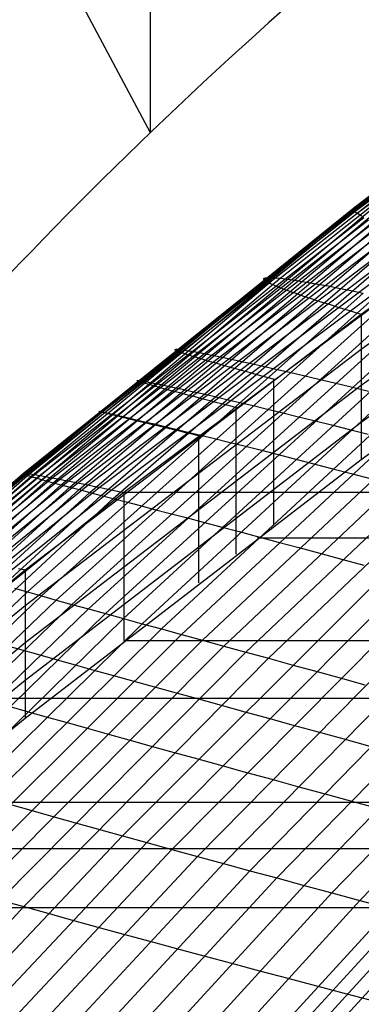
# Model space of a CAD drawing. Extents: x -260 to 296, y -277 to 294.
# Tile 94 of 241: x -140.11 to -132.59, y 147.03 to 168.68. Entities that reach past the tile are written whole.
import ezdxf

# ---------------------------------------------------------------- set-up
doc = ezdxf.new("R2010")
doc.units = 0
doc.layers.add('PREDEFINITO', color=7, linetype='CONTINUOUS')

msp = doc.modelspace()

# ---------------------------------------------------------------- linework, layer by layer
at = {"layer": 'PREDEFINITO'}
for p, q in [((-137.244, 177.639, 543.861), (-137.244, 166.197, 498.275)), ((-141.407, 174.033, 496.354), (-137.244, 166.197, 498.275)), ((-134.49, 163.004, 428.134), (-127.789, 168.289, 429.842)), ((-134.381, 162.994, 428.67), (-127.685, 168.305, 430.36)), ((-132.73, 164.563, 427.08), (-127.99, 168.207, 428.323)), ((-132.68, 164.576, 427.593), (-127.942, 168.24, 428.823)), ((-132.611, 164.584, 428.112), (-127.875, 168.267, 429.329)), ((-132.772, 164.522, 426.077), (-128.031, 168.126, 427.345)), ((-132.764, 164.494, 425.587), (-128.023, 168.078, 426.868)), ((-132.761, 164.545, 426.575), (-128.02, 168.169, 427.83)), ((-132.737, 164.461, 425.106), (-127.997, 168.025, 426.399)), ((-132.69, 164.423, 424.634), (-127.951, 167.967, 425.94)), ((-125.983, 166.914, 421.309), (-132.601, 162.201, 419.256)), ((-125.983, 166.156, 423.434), (-132.601, 161.43, 421.408)), ((-125.983, 165.377, 425.535), (-132.601, 160.634, 423.511)), ((-140.035, 158.701, 424.123), (-132.772, 164.522, 426.077)), ((-140.024, 158.693, 424.641), (-132.761, 164.545, 426.575)), ((-139.991, 158.679, 425.166), (-132.73, 164.563, 427.08)), ((-139.939, 158.662, 425.698), (-132.68, 164.576, 427.593)), ((-139.866, 158.639, 426.237), (-132.611, 164.584, 428.112)), ((-139.528, 158.543, 427.886), (-132.288, 164.577, 429.703)), ((-139.376, 158.501, 428.444), (-132.143, 164.565, 430.243)), ((-139.203, 158.455, 429.007), (-131.978, 164.547, 430.786)), ((-139.012, 158.404, 429.572), (-131.795, 164.523, 431.333)), ((-132.772, 164.522, 426.077), (-132.769, 164.534, 426.325)), ((-132.771, 164.509, 425.831), (-132.772, 164.522, 426.077)), ((-132.764, 164.494, 425.587), (-132.771, 164.509, 425.831)), ((-132.769, 164.534, 426.325), (-132.761, 164.545, 426.575)), ((-132.761, 164.545, 426.575), (-132.748, 164.555, 426.826)), ((-132.748, 164.555, 426.826), (-132.73, 164.563, 427.08)), ((-132.73, 164.563, 427.08), (-132.708, 164.57, 427.336)), ((-132.708, 164.57, 427.336), (-132.68, 164.576, 427.593)), ((-132.68, 164.576, 427.593), (-132.648, 164.581, 427.852)), ((-132.648, 164.581, 427.852), (-132.611, 164.584, 428.112)), ((-132.611, 164.584, 428.112), (-132.569, 164.586, 428.374)), ((-125.983, 164.583, 427.634), (-132.601, 159.825, 425.613)), ((-140.027, 158.705, 423.614), (-132.764, 164.494, 425.587)), ((-139.998, 158.704, 423.113), (-132.737, 164.461, 425.106)), ((-139.949, 158.699, 422.622), (-132.69, 164.423, 424.634)), ((-139.791, 158.674, 421.67), (-132.539, 164.334, 423.72)), ((-138.801, 158.348, 430.139), (-131.594, 164.494, 431.882)), ((-138.571, 158.288, 430.709), (-131.375, 164.46, 432.433)), ((-138.322, 158.223, 431.279), (-131.137, 164.42, 432.986)), ((-138.054, 158.153, 431.85), (-130.882, 164.375, 433.539)), ((-132.753, 164.478, 425.345), (-132.764, 164.494, 425.587)), ((-132.737, 164.461, 425.106), (-132.753, 164.478, 425.345)), ((-132.716, 164.443, 424.869), (-132.737, 164.461, 425.106)), ((-132.69, 164.423, 424.634), (-132.716, 164.443, 424.869)), ((-132.659, 164.403, 424.402), (-132.69, 164.423, 424.634)), ((-132.624, 164.381, 424.172), (-132.659, 164.403, 424.402)), ((-132.584, 164.358, 423.945), (-132.624, 164.381, 424.172)), ((-139.681, 158.655, 421.209), (-132.434, 164.282, 423.279)), ((-139.552, 158.631, 420.76), (-132.311, 164.225, 422.849)), ((-139.403, 158.603, 420.323), (-132.169, 164.164, 422.43)), ((-139.234, 158.57, 419.898), (-132.008, 164.099, 422.024)), ((-139.046, 158.532, 419.485), (-131.828, 164.029, 421.63)), ((-138.838, 158.49, 419.086), (-131.63, 163.954, 421.249)), ((-138.611, 158.444, 418.7), (-131.414, 163.876, 420.881)), ((-138.366, 158.393, 418.328), (-131.179, 163.793, 420.526)), ((-138.101, 158.337, 417.971), (-130.927, 163.705, 420.186)), ((-125.983, 163.773, 429.732), (-132.601, 159.002, 427.714)), ((-137.819, 158.292, 417.695), (-130.657, 163.624, 419.901)), ((-141.974, 156.716, 426.217), (-134.49, 163.004, 428.134)), ((-141.86, 156.675, 426.773), (-134.381, 162.994, 428.67)), ((-134.74, 162.988, 425.798), (-134.732, 162.995, 426.051)), ((-134.732, 162.995, 426.051), (-134.719, 163, 426.305)), ((-134.719, 163, 426.305), (-134.701, 163.004, 426.561)), ((-134.701, 163.004, 426.561), (-134.678, 163.008, 426.82)), ((-134.678, 163.008, 426.82), (-134.65, 163.009, 427.079)), ((-134.65, 163.009, 427.079), (-134.617, 163.01, 427.341)), ((-134.617, 163.01, 427.341), (-134.58, 163.009, 427.604)), ((-134.58, 163.009, 427.604), (-134.537, 163.007, 427.868)), ((-134.537, 163.007, 427.868), (-134.49, 163.004, 428.134)), ((-134.49, 163.004, 428.134), (-134.381, 162.994, 428.67)), ((-134.381, 162.994, 428.67), (-134.253, 162.979, 429.211)), ((-134.743, 162.98, 425.548), (-134.74, 162.988, 425.798)), ((-134.741, 162.971, 425.299), (-134.743, 162.98, 425.548)), ((-134.735, 162.961, 425.053), (-134.741, 162.971, 425.299)), ((-134.724, 162.949, 424.808), (-134.735, 162.961, 425.053)), ((-134.707, 162.936, 424.566), (-134.724, 162.949, 424.808)), ((-134.686, 162.922, 424.327), (-134.707, 162.936, 424.566)), ((-134.66, 162.907, 424.089), (-134.686, 162.922, 424.327)), ((-134.629, 162.891, 423.854), (-134.66, 162.907, 424.089)), ((-134.593, 162.873, 423.622), (-134.629, 162.891, 423.854)), ((-134.552, 162.855, 423.392), (-134.593, 162.873, 423.622)), ((-134.507, 162.835, 423.165), (-134.552, 162.855, 423.392)), ((-134.456, 162.814, 422.94), (-134.507, 162.835, 423.165)), ((-134.401, 162.792, 422.718), (-134.456, 162.814, 422.94)), ((-134.341, 162.768, 422.499), (-134.401, 162.792, 422.718)), ((-134.253, 162.979, 429.211), (-134.105, 162.958, 429.756)), ((-134.105, 162.958, 429.756), (-133.939, 162.933, 430.304)), ((-133.939, 162.933, 430.304), (-133.754, 162.902, 430.856)), ((-133.754, 162.902, 430.856), (-133.55, 162.866, 431.41)), ((-133.55, 162.866, 431.41), (-133.327, 162.825, 431.966)), ((-133.327, 162.825, 431.966), (-133.087, 162.778, 432.523)), ((-133.087, 162.778, 432.523), (-132.828, 162.726, 433.081)), ((-139.941, 156.099, 431.912), (-132.552, 162.669, 433.639)), ((-139.633, 156.012, 432.487), (-132.258, 162.607, 434.196)), ((-134.276, 162.744, 422.283), (-134.341, 162.768, 422.499)), ((-134.206, 162.718, 422.07), (-134.276, 162.744, 422.283)), ((-134.132, 162.692, 421.859), (-134.206, 162.718, 422.07)), ((-134.052, 162.664, 421.652), (-134.132, 162.692, 421.859)), ((-133.968, 162.635, 421.448), (-134.052, 162.664, 421.652)), ((-133.88, 162.605, 421.247), (-133.968, 162.635, 421.448)), ((-133.786, 162.574, 421.049), (-133.88, 162.605, 421.247)), ((-133.688, 162.541, 420.854), (-133.786, 162.574, 421.049)), ((-132.828, 162.726, 433.081), (-132.552, 162.669, 433.639)), ((-139.307, 155.921, 433.06), (-131.947, 162.539, 434.753)), ((-138.963, 155.826, 433.631), (-131.619, 162.465, 435.307)), ((-138.602, 155.726, 434.199), (-131.275, 162.387, 435.859)), ((-133.586, 162.508, 420.663), (-133.688, 162.541, 420.854)), ((-133.479, 162.473, 420.475), (-133.586, 162.508, 420.663)), ((-133.367, 162.438, 420.29), (-133.479, 162.473, 420.475)), ((-133.25, 162.401, 420.109), (-133.367, 162.438, 420.29)), ((-133.129, 162.363, 419.931), (-133.25, 162.401, 420.109)), ((-133.004, 162.324, 419.757), (-133.129, 162.363, 419.931)), ((-132.601, 162.201, 419.256), (-139.992, 156.581, 416.949)), ((-138.223, 155.622, 434.764), (-130.914, 162.303, 436.408)), ((-137.829, 155.514, 435.324), (-130.538, 162.214, 436.953)), ((-132.874, 162.284, 419.586), (-133.004, 162.324, 419.757)), ((-132.739, 162.243, 419.419), (-132.874, 162.284, 419.586)), ((-132.601, 162.201, 419.256), (-132.739, 162.243, 419.419)), ((-132.601, 162.213, 419.303), (-132.601, 159.002, 427.714)), ((-137.418, 155.401, 435.88), (-130.146, 162.119, 437.494)), ((-136.991, 155.285, 436.431), (-129.74, 162.019, 438.03)), ((-136.549, 155.164, 436.976), (-129.318, 161.913, 438.561)), ((-136.092, 155.039, 437.514), (-128.882, 161.803, 439.085)), ((-135.62, 154.91, 438.045), (-128.433, 161.687, 439.604)), ((-135.135, 154.777, 438.569), (-127.97, 161.566, 440.114)), ((-132.601, 161.43, 421.408), (-139.992, 155.793, 419.131)), ((-136.696, 161.425, 425.022), (-136.693, 161.429, 425.276)), ((-136.694, 161.421, 424.771), (-136.696, 161.425, 425.022)), ((-136.688, 161.414, 424.522), (-136.694, 161.421, 424.771)), ((-136.693, 161.429, 425.276), (-136.684, 161.432, 425.531)), ((-136.676, 161.407, 424.275), (-136.688, 161.414, 424.522)), ((-136.684, 161.432, 425.531), (-136.671, 161.433, 425.788)), ((-136.66, 161.399, 424.031), (-136.676, 161.407, 424.275)), ((-136.671, 161.433, 425.788), (-136.653, 161.433, 426.047)), ((-136.638, 161.389, 423.788), (-136.66, 161.399, 424.031)), ((-136.653, 161.433, 426.047), (-136.63, 161.432, 426.308)), ((-136.612, 161.378, 423.548), (-136.638, 161.389, 423.788)), ((-136.63, 161.432, 426.308), (-136.602, 161.429, 426.57)), ((-136.58, 161.366, 423.311), (-136.612, 161.378, 423.548)), ((-136.602, 161.429, 426.57), (-136.569, 161.426, 426.834)), ((-136.544, 161.353, 423.076), (-136.58, 161.366, 423.311)), ((-136.569, 161.426, 426.834), (-136.531, 161.421, 427.1)), ((-136.503, 161.339, 422.843), (-136.544, 161.353, 423.076)), ((-136.531, 161.421, 427.1), (-136.488, 161.415, 427.367)), ((-136.457, 161.323, 422.613), (-136.503, 161.339, 422.843)), ((-136.488, 161.415, 427.367), (-136.44, 161.408, 427.635)), ((-136.405, 161.307, 422.386), (-136.457, 161.323, 422.613)), ((-136.44, 161.408, 427.635), (-136.329, 161.39, 428.176)), ((-136.349, 161.289, 422.162), (-136.405, 161.307, 422.386)), ((-136.289, 161.27, 421.94), (-136.349, 161.289, 422.162)), ((-136.329, 161.39, 428.176), (-136.199, 161.367, 428.722)), ((-136.223, 161.25, 421.721), (-136.289, 161.27, 421.94)), ((-136.199, 161.367, 428.722), (-136.05, 161.338, 429.272)), ((-136.05, 161.338, 429.272), (-135.882, 161.305, 429.826)), ((-135.882, 161.305, 429.826), (-135.694, 161.267, 430.383)), ((-135.694, 161.267, 430.383), (-135.487, 161.224, 430.942)), ((-134.636, 154.641, 439.084), (-127.495, 161.44, 440.617)), ((-136.152, 161.229, 421.506), (-136.223, 161.25, 421.721)), ((-136.077, 161.206, 421.293), (-136.152, 161.229, 421.506)), ((-135.997, 161.183, 421.083), (-136.077, 161.206, 421.293)), ((-135.912, 161.158, 420.876), (-135.997, 161.183, 421.083)), ((-135.822, 161.133, 420.673), (-135.912, 161.158, 420.876)), ((-135.727, 161.106, 420.472), (-135.822, 161.133, 420.673)), ((-135.628, 161.078, 420.275), (-135.727, 161.106, 420.472)), ((-135.524, 161.049, 420.081), (-135.628, 161.078, 420.275)), ((-135.415, 161.018, 419.891), (-135.524, 161.049, 420.081)), ((-135.487, 161.224, 430.942), (-135.262, 161.176, 431.502)), ((-135.262, 161.176, 431.502), (-135.018, 161.122, 432.064)), ((-135.018, 161.122, 432.064), (-134.757, 161.064, 432.627)), ((-134.757, 161.064, 432.627), (-134.477, 161, 433.19)), ((-135.302, 160.987, 419.704), (-135.415, 161.018, 419.891)), ((-135.184, 160.955, 419.52), (-135.302, 160.987, 419.704)), ((-135.062, 160.921, 419.34), (-135.184, 160.955, 419.52)), ((-134.935, 160.887, 419.163), (-135.062, 160.921, 419.34)), ((-134.803, 160.851, 418.99), (-134.935, 160.887, 419.163)), ((-134.667, 160.814, 418.821), (-134.803, 160.851, 418.99)), ((-134.477, 161, 433.19), (-134.179, 160.932, 433.751)), ((-134.179, 160.932, 433.751), (-133.864, 160.858, 434.312)), ((-133.864, 160.858, 434.312), (-133.532, 160.779, 434.871)), ((-132.601, 160.634, 423.511), (-139.992, 154.979, 421.237)), ((-137.536, 160.748, 424.796), (-137.532, 160.75, 425.051)), ((-137.534, 160.745, 424.544), (-137.536, 160.748, 424.796)), ((-137.527, 160.741, 424.294), (-137.534, 160.745, 424.544)), ((-137.532, 160.75, 425.051), (-137.524, 160.751, 425.307)), ((-137.516, 160.736, 424.046), (-137.527, 160.741, 424.294)), ((-137.524, 160.751, 425.307), (-137.511, 160.75, 425.565)), ((-137.499, 160.729, 423.8), (-137.516, 160.736, 424.046)), ((-137.511, 160.75, 425.565), (-137.492, 160.749, 425.825)), ((-137.478, 160.721, 423.557), (-137.499, 160.729, 423.8)), ((-137.492, 160.749, 425.825), (-137.469, 160.746, 426.087)), ((-137.451, 160.713, 423.315), (-137.478, 160.721, 423.557)), ((-137.469, 160.746, 426.087), (-137.441, 160.742, 426.351)), ((-137.419, 160.702, 423.077), (-137.451, 160.713, 423.315)), ((-137.441, 160.742, 426.351), (-137.408, 160.736, 426.616)), ((-137.383, 160.691, 422.841), (-137.419, 160.702, 423.077)), ((-137.408, 160.736, 426.616), (-137.369, 160.73, 426.883)), ((-137.341, 160.679, 422.607), (-137.383, 160.691, 422.841)), ((-137.369, 160.73, 426.883), (-137.326, 160.722, 427.151)), ((-137.295, 160.665, 422.376), (-137.341, 160.679, 422.607)), ((-137.326, 160.722, 427.151), (-137.278, 160.713, 427.421)), ((-137.244, 160.65, 422.148), (-137.295, 160.665, 422.376)), ((-137.278, 160.713, 427.421), (-137.167, 160.691, 427.964)), ((-137.187, 160.635, 421.922), (-137.244, 160.65, 422.148)), ((-137.126, 160.618, 421.7), (-137.187, 160.635, 421.922)), ((-137.167, 160.691, 427.964), (-137.036, 160.665, 428.512)), ((-137.06, 160.599, 421.48), (-137.126, 160.618, 421.7)), ((-137.036, 160.665, 428.512), (-136.886, 160.633, 429.064)), ((-136.886, 160.633, 429.064), (-136.717, 160.597, 429.62)), ((-134.526, 160.776, 418.655), (-134.667, 160.814, 418.821)), ((-134.526, 160.789, 418.71), (-134.526, 157.56, 427.123)), ((-133.532, 160.779, 434.871), (-133.184, 160.695, 435.427)), ((-133.184, 160.695, 435.427), (-132.819, 160.606, 435.98)), ((-136.989, 160.58, 421.263), (-137.06, 160.599, 421.48)), ((-136.913, 160.56, 421.049), (-136.989, 160.58, 421.263)), ((-136.832, 160.538, 420.838), (-136.913, 160.56, 421.049)), ((-136.747, 160.515, 420.63), (-136.832, 160.538, 420.838)), ((-136.657, 160.491, 420.426), (-136.747, 160.515, 420.63)), ((-136.717, 160.597, 429.62), (-136.528, 160.556, 430.179)), ((-136.562, 160.466, 420.224), (-136.657, 160.491, 420.426)), ((-136.462, 160.44, 420.026), (-136.562, 160.466, 420.224)), ((-136.528, 160.556, 430.179), (-136.32, 160.509, 430.74)), ((-136.357, 160.413, 419.831), (-136.462, 160.44, 420.026)), ((-136.248, 160.385, 419.64), (-136.357, 160.413, 419.831)), ((-136.32, 160.509, 430.74), (-136.094, 160.458, 431.303)), ((-136.094, 160.458, 431.303), (-135.849, 160.402, 431.867)), ((-135.849, 160.402, 431.867), (-135.586, 160.34, 432.432)), ((-132.819, 160.606, 435.98), (-132.437, 160.512, 436.529)), ((-136.134, 160.355, 419.452), (-136.248, 160.385, 419.64)), ((-136.016, 160.325, 419.267), (-136.134, 160.355, 419.452)), ((-135.892, 160.293, 419.086), (-136.016, 160.325, 419.267)), ((-135.765, 160.26, 418.908), (-135.892, 160.293, 419.086)), ((-135.632, 160.227, 418.734), (-135.765, 160.26, 418.908)), ((-135.495, 160.192, 418.564), (-135.632, 160.227, 418.734)), ((-135.586, 160.34, 432.432), (-135.304, 160.274, 432.996)), ((-135.354, 160.156, 418.397), (-135.495, 160.192, 418.564)), ((-135.304, 160.274, 432.996), (-135.005, 160.203, 433.56)), ((-135.005, 160.203, 433.56), (-134.689, 160.126, 434.122)), ((-138.371, 160.068, 424.318), (-138.372, 160.069, 424.571)), ((-138.372, 160.069, 424.571), (-138.369, 160.069, 424.827)), ((-138.364, 160.065, 424.066), (-138.371, 160.068, 424.318)), ((-138.369, 160.069, 424.827), (-138.361, 160.068, 425.084)), ((-138.352, 160.062, 423.817), (-138.364, 160.065, 424.066)), ((-138.361, 160.068, 425.084), (-138.347, 160.065, 425.344)), ((-138.335, 160.057, 423.57), (-138.352, 160.062, 423.817)), ((-138.347, 160.065, 425.344), (-138.329, 160.062, 425.605)), ((-138.314, 160.051, 423.326), (-138.335, 160.057, 423.57)), ((-138.329, 160.062, 425.605), (-138.305, 160.057, 425.868)), ((-138.287, 160.044, 423.084), (-138.314, 160.051, 423.326)), ((-138.305, 160.057, 425.868), (-138.277, 160.051, 426.132)), ((-138.255, 160.036, 422.844), (-138.287, 160.044, 423.084)), ((-138.277, 160.051, 426.132), (-138.243, 160.044, 426.399)), ((-138.219, 160.027, 422.607), (-138.255, 160.036, 422.844)), ((-138.243, 160.044, 426.399), (-138.205, 160.036, 426.667)), ((-138.177, 160.016, 422.372), (-138.219, 160.027, 422.607)), ((-138.205, 160.036, 426.667), (-138.162, 160.026, 426.936)), ((-138.13, 160.004, 422.14), (-138.177, 160.016, 422.372)), ((-138.162, 160.026, 426.936), (-138.113, 160.015, 427.207)), ((-138.078, 159.991, 421.91), (-138.13, 160.004, 422.14)), ((-138.113, 160.015, 427.207), (-138.002, 159.99, 427.752)), ((-138.022, 159.977, 421.684), (-138.078, 159.991, 421.91)), ((-137.96, 159.962, 421.46), (-138.022, 159.977, 421.684)), ((-138.002, 159.99, 427.752), (-137.87, 159.96, 428.302)), ((-137.894, 159.946, 421.239), (-137.96, 159.962, 421.46)), ((-137.87, 159.96, 428.302), (-137.719, 159.925, 428.857)), ((-135.354, 160.169, 418.455), (-135.354, 156.932, 426.869)), ((-134.689, 160.126, 434.122), (-134.355, 160.045, 434.683)), ((-134.355, 160.045, 434.683), (-134.004, 159.959, 435.241)), ((-134.004, 159.959, 435.241), (-133.637, 159.867, 435.796)), ((-132.601, 159.825, 425.613), (-139.992, 154.154, 423.341)), ((-137.823, 159.929, 421.021), (-137.894, 159.946, 421.239)), ((-137.746, 159.91, 420.806), (-137.823, 159.929, 421.021)), ((-137.665, 159.89, 420.594), (-137.746, 159.91, 420.806)), ((-137.719, 159.925, 428.857), (-137.549, 159.886, 429.415)), ((-137.579, 159.869, 420.385), (-137.665, 159.89, 420.594)), ((-137.488, 159.848, 420.179), (-137.579, 159.869, 420.385)), ((-137.549, 159.886, 429.415), (-137.359, 159.841, 429.976)), ((-137.393, 159.824, 419.977), (-137.488, 159.848, 420.179)), ((-137.293, 159.8, 419.778), (-137.393, 159.824, 419.977)), ((-137.359, 159.841, 429.976), (-137.15, 159.792, 430.539)), ((-137.187, 159.775, 419.582), (-137.293, 159.8, 419.778)), ((-137.078, 159.748, 419.389), (-137.187, 159.775, 419.582)), ((-137.15, 159.792, 430.539), (-136.923, 159.737, 431.104)), ((-136.963, 159.721, 419.2), (-137.078, 159.748, 419.389)), ((-133.637, 159.867, 435.796), (-133.254, 159.771, 436.347)), ((-133.254, 159.771, 436.347), (-132.855, 159.67, 436.893)), ((-136.844, 159.692, 419.014), (-136.963, 159.721, 419.2)), ((-136.923, 159.737, 431.104), (-136.676, 159.678, 431.67)), ((-136.72, 159.662, 418.832), (-136.844, 159.692, 419.014)), ((-136.592, 159.632, 418.654), (-136.72, 159.662, 418.832)), ((-136.676, 159.678, 431.67), (-136.412, 159.614, 432.237)), ((-136.459, 159.6, 418.479), (-136.592, 159.632, 418.654)), ((-136.321, 159.566, 418.307), (-136.459, 159.6, 418.479)), ((-136.412, 159.614, 432.237), (-136.129, 159.545, 432.803)), ((-136.179, 159.532, 418.14), (-136.321, 159.566, 418.307)), ((-136.179, 159.546, 418.201), (-136.179, 156.301, 426.616)), ((-136.129, 159.545, 432.803), (-135.828, 159.471, 433.369)), ((-132.855, 159.67, 436.893), (-132.441, 159.564, 437.435)), ((-135.828, 159.471, 433.369), (-135.51, 159.392, 433.934)), ((-135.51, 159.392, 433.934), (-135.174, 159.308, 434.496)), ((-135.174, 159.308, 434.496), (-134.822, 159.22, 435.056)), ((-134.822, 159.22, 435.056), (-134.453, 159.126, 435.612)), ((-134.453, 159.126, 435.612), (-134.067, 159.028, 436.165)), ((-132.601, 159.002, 427.714), (-139.992, 153.319, 425.444)), ((-134.067, 159.028, 436.165), (-133.666, 158.924, 436.713)), ((-133.666, 158.924, 436.713), (-133.25, 158.816, 437.256)), ((-146.166, 153.459, 422.471), (-140.035, 158.701, 424.123)), ((-146.158, 153.49, 421.945), (-140.027, 158.705, 423.614)), ((-146.154, 153.422, 423.005), (-140.024, 158.693, 424.641)), ((-146.128, 153.518, 421.428), (-139.998, 158.704, 423.113)), ((-146.121, 153.382, 423.547), (-139.991, 158.679, 425.166)), ((-146.077, 153.541, 420.92), (-139.949, 158.699, 422.622)), ((-146.066, 153.337, 424.096), (-139.939, 158.662, 425.698)), ((-145.912, 153.573, 419.935), (-139.791, 158.674, 421.67)), ((-140.034, 158.704, 423.868), (-140.035, 158.701, 424.123)), ((-140.035, 158.701, 424.123), (-140.032, 158.698, 424.381)), ((-140.027, 158.705, 423.614), (-140.034, 158.704, 423.868)), ((-140.032, 158.698, 424.381), (-140.024, 158.693, 424.641)), ((-140.015, 158.705, 423.363), (-140.027, 158.705, 423.614)), ((-140.024, 158.693, 424.641), (-140.01, 158.687, 424.902)), ((-139.998, 158.704, 423.113), (-140.015, 158.705, 423.363)), ((-140.01, 158.687, 424.902), (-139.991, 158.679, 425.166)), ((-139.976, 158.702, 422.867), (-139.998, 158.704, 423.113)), ((-139.991, 158.679, 425.166), (-139.968, 158.671, 425.431)), ((-139.949, 158.699, 422.622), (-139.976, 158.702, 422.867)), ((-139.968, 158.671, 425.431), (-139.939, 158.662, 425.698)), ((-139.917, 158.695, 422.38), (-139.949, 158.699, 422.622)), ((-139.939, 158.662, 425.698), (-139.905, 158.651, 425.967)), ((-139.88, 158.689, 422.141), (-139.917, 158.695, 422.38)), ((-139.838, 158.682, 421.904), (-139.88, 158.689, 422.141)), ((-139.791, 158.674, 421.67), (-139.838, 158.682, 421.904)), ((-139.739, 158.665, 421.438), (-139.791, 158.674, 421.67)), ((-139.681, 158.655, 421.209), (-139.739, 158.665, 421.438)), ((-133.25, 158.816, 437.256), (-132.818, 158.704, 437.794)), ((-132.818, 158.704, 437.794), (-132.372, 158.586, 438.325)), ((-145.991, 153.287, 424.651), (-139.866, 158.639, 426.237)), ((-145.799, 153.582, 419.458), (-139.681, 158.655, 421.209)), ((-145.664, 153.587, 418.993), (-139.552, 158.631, 420.76)), ((-145.639, 153.113, 426.349), (-139.528, 158.543, 427.886)), ((-145.509, 153.587, 418.54), (-139.403, 158.603, 420.323)), ((-145.481, 153.046, 426.924), (-139.376, 158.501, 428.444)), ((-145.334, 153.583, 418.099), (-139.234, 158.57, 419.898)), ((-145.302, 152.975, 427.502), (-139.203, 158.455, 429.007)), ((-145.138, 153.574, 417.671), (-139.046, 158.532, 419.485)), ((-144.923, 153.56, 417.256), (-138.838, 158.49, 419.086)), ((-144.687, 153.542, 416.855), (-138.611, 158.444, 418.7)), ((-139.905, 158.651, 425.967), (-139.866, 158.639, 426.237)), ((-139.866, 158.639, 426.237), (-139.823, 158.626, 426.508)), ((-139.823, 158.626, 426.508), (-139.774, 158.612, 426.781)), ((-139.774, 158.612, 426.781), (-139.661, 158.58, 427.331)), ((-139.619, 158.644, 420.983), (-139.681, 158.655, 421.209)), ((-139.661, 158.58, 427.331), (-139.528, 158.543, 427.886)), ((-139.552, 158.631, 420.76), (-139.619, 158.644, 420.983)), ((-139.48, 158.618, 420.54), (-139.552, 158.631, 420.76)), ((-139.528, 158.543, 427.886), (-139.376, 158.501, 428.444)), ((-139.403, 158.603, 420.323), (-139.48, 158.618, 420.54)), ((-139.321, 158.587, 420.109), (-139.403, 158.603, 420.323)), ((-139.376, 158.501, 428.444), (-139.203, 158.455, 429.007)), ((-139.234, 158.57, 419.898), (-139.321, 158.587, 420.109)), ((-139.142, 158.552, 419.69), (-139.234, 158.57, 419.898)), ((-139.203, 158.455, 429.007), (-139.012, 158.404, 429.572)), ((-139.046, 158.532, 419.485), (-139.142, 158.552, 419.69)), ((-138.944, 158.512, 419.284), (-139.046, 158.532, 419.485)), ((-138.838, 158.49, 419.086), (-138.944, 158.512, 419.284)), ((-138.727, 158.468, 418.891), (-138.838, 158.49, 419.086)), ((-138.611, 158.444, 418.7), (-138.727, 158.468, 418.891)), ((-138.491, 158.419, 418.512), (-138.611, 158.444, 418.7)), ((-145.103, 152.9, 428.083), (-139.012, 158.404, 429.572)), ((-144.884, 152.821, 428.666), (-138.801, 158.348, 430.139)), ((-144.645, 152.738, 429.25), (-138.571, 158.288, 430.709)), ((-144.432, 153.519, 416.468), (-138.366, 158.393, 418.328)), ((-144.157, 153.491, 416.096), (-138.101, 158.337, 417.971)), ((-143.864, 153.475, 415.83), (-137.819, 158.292, 417.695)), ((-139.012, 158.404, 429.572), (-138.801, 158.348, 430.139)), ((-138.801, 158.348, 430.139), (-138.571, 158.288, 430.709)), ((-138.571, 158.288, 430.709), (-138.322, 158.223, 431.279)), ((-138.366, 158.393, 418.328), (-138.491, 158.419, 418.512)), ((-138.236, 158.366, 418.148), (-138.366, 158.393, 418.328)), ((-138.101, 158.337, 417.971), (-138.236, 158.366, 418.148)), ((-137.962, 158.308, 417.797), (-138.101, 158.337, 417.971)), ((-137.819, 158.277, 417.628), (-137.962, 158.308, 417.797)), ((-137.819, 158.292, 417.695), (173.745, 158.292, 417.695)), ((-137.819, 158.292, 417.695), (-137.819, 155.033, 426.112)), ((-144.386, 152.65, 429.836), (-138.322, 158.223, 431.279)), ((-144.108, 152.559, 430.421), (-138.054, 158.153, 431.85)), ((-138.322, 158.223, 431.279), (-138.054, 158.153, 431.85)), ((-138.054, 158.153, 431.85), (-137.768, 158.078, 432.42)), ((-137.768, 158.078, 432.42), (-137.464, 157.999, 432.99)), ((-137.464, 157.999, 432.99), (-137.143, 157.915, 433.558)), ((-137.143, 157.915, 433.558), (-136.803, 157.826, 434.124)), ((-136.803, 157.826, 434.124), (-136.447, 157.733, 434.687)), ((-136.447, 157.733, 434.687), (-136.074, 157.635, 435.247)), ((-136.074, 157.635, 435.247), (-135.685, 157.532, 435.804)), ((-135.685, 157.532, 435.804), (-135.28, 157.425, 436.355)), ((-135.28, 157.425, 436.355), (-134.859, 157.313, 436.901)), ((-134.88, 157.292, 427.015), (170.809, 157.292, 427.015)), ((-134.859, 157.313, 436.901), (-134.423, 157.197, 437.442)), ((-134.423, 157.197, 437.442), (-133.972, 157.076, 437.976)), ((-133.972, 157.076, 437.976), (-133.507, 156.951, 438.504)), ((-133.507, 156.951, 438.504), (-133.028, 156.822, 439.023)), ((-133.028, 156.822, 439.023), (-132.536, 156.689, 439.535)), ((-139.992, 156.581, 416.949), (-145.57, 152.038, 415.206)), ((-139.992, 156.581, 416.949), (-140.138, 156.607, 417.121)), ((-139.992, 156.597, 417.025), (-139.992, 153.319, 425.444)), ((-137.851, 150.739, 438.793), (-132.031, 156.551, 440.037)), ((-137.314, 150.591, 439.295), (-131.514, 156.409, 440.531)), ((-145.517, 150.814, 430.607), (-139.941, 156.099, 431.912)), ((-140.231, 156.181, 431.336), (-139.941, 156.099, 431.912)), ((-139.941, 156.099, 431.912), (-139.633, 156.012, 432.487)), ((-136.765, 150.44, 439.788), (-130.985, 156.264, 441.015)), ((-136.203, 150.286, 440.269), (-130.444, 156.114, 441.488)), ((-145.198, 150.709, 431.195), (-139.633, 156.012, 432.487)), ((-144.86, 150.6, 431.782), (-139.307, 155.921, 433.06)), ((-139.633, 156.012, 432.487), (-139.307, 155.921, 433.06)), ((-139.307, 155.921, 433.06), (-138.963, 155.826, 433.631)), ((-135.631, 150.13, 440.739), (-129.894, 155.961, 441.95)), ((-139.992, 155.793, 419.131), (-145.57, 151.238, 417.411)), ((-144.504, 150.488, 432.365), (-138.963, 155.826, 433.631)), ((-144.13, 150.372, 432.946), (-138.602, 155.726, 434.199)), ((-138.963, 155.826, 433.631), (-138.602, 155.726, 434.199)), ((-138.602, 155.726, 434.199), (-138.223, 155.622, 434.764)), ((-135.048, 149.971, 441.197), (-129.333, 155.804, 442.401)), ((-134.456, 149.811, 441.643), (-128.762, 155.644, 442.84)), ((-143.738, 150.252, 433.523), (-138.223, 155.622, 434.764)), ((-143.33, 150.13, 434.095), (-137.829, 155.514, 435.324)), ((-138.223, 155.622, 434.764), (-137.829, 155.514, 435.324)), ((-137.829, 155.514, 435.324), (-137.418, 155.401, 435.88)), ((-133.854, 149.648, 442.076), (-128.183, 155.48, 443.267)), ((-142.904, 150.003, 434.663), (-137.418, 155.401, 435.88)), ((-142.462, 149.874, 435.225), (-136.991, 155.285, 436.431)), ((-137.418, 155.401, 435.88), (-136.991, 155.285, 436.431)), ((-136.991, 155.285, 436.431), (-136.549, 155.164, 436.976)), ((-133.243, 149.482, 442.495), (-127.595, 155.313, 443.68)), ((-142.005, 149.741, 435.78), (-136.549, 155.164, 436.976)), ((-141.531, 149.606, 436.329), (-136.092, 155.039, 437.514)), ((-137.819, 155.033, 426.112), (173.745, 155.033, 426.112)), ((-136.549, 155.164, 436.976), (-136.092, 155.039, 437.514)), ((-136.092, 155.039, 437.514), (-135.62, 154.91, 438.045)), ((-132.625, 149.316, 442.901), (-127, 155.143, 444.081)), ((-139.992, 154.979, 421.237), (-145.57, 150.413, 419.517)), ((-141.043, 149.467, 436.87), (-135.62, 154.91, 438.045)), ((-140.541, 149.325, 437.403), (-135.135, 154.777, 438.569)), ((-140.38, 154.916, 432.813), (-140.034, 154.817, 433.386)), ((-140.034, 154.817, 433.386), (-139.67, 154.715, 433.957)), ((-135.62, 154.91, 438.045), (-135.135, 154.777, 438.569)), ((-135.135, 154.777, 438.569), (-134.636, 154.641, 439.084)), ((-140.024, 149.181, 437.927), (-134.636, 154.641, 439.084)), ((-139.67, 154.715, 433.957), (-139.29, 154.608, 434.524)), ((-139.29, 154.608, 434.524), (-138.892, 154.497, 435.087)), ((-134.636, 154.641, 439.084), (-134.124, 154.5, 439.59)), ((-138.892, 154.497, 435.087), (-138.478, 154.381, 435.645)), ((-138.478, 154.381, 435.645), (-138.049, 154.262, 436.198)), ((-134.124, 154.5, 439.59), (-133.599, 154.356, 440.086)), ((-133.599, 154.356, 440.086), (-133.063, 154.209, 440.573)), ((-139.992, 154.154, 423.341), (-145.57, 149.579, 421.623)), ((-138.049, 154.262, 436.198), (-137.603, 154.139, 436.745)), ((-137.603, 154.139, 436.745), (-137.143, 154.012, 437.285)), ((-133.063, 154.209, 440.573), (-132.515, 154.058, 441.049)), ((-137.143, 154.012, 437.285), (-136.668, 153.881, 437.818)), ((-143.509, 153.767, 415.94), (179.427, 153.767, 415.94)), ((-136.668, 153.881, 437.818), (-136.18, 153.747, 438.343)), ((-136.18, 153.747, 438.343), (-135.677, 153.609, 438.86)), ((-140.35, 153.588, 434.285), (-139.95, 153.474, 434.85)), ((-139.95, 153.474, 434.85), (-139.533, 153.356, 435.411)), ((-135.677, 153.609, 438.86), (-135.162, 153.467, 439.368)), ((-135.162, 153.467, 439.368), (-134.634, 153.322, 439.866)), ((-139.992, 153.319, 425.444), (-145.57, 148.737, 423.727)), ((-139.533, 153.356, 435.411), (-139.101, 153.234, 435.966)), ((-134.634, 153.322, 439.866), (-134.094, 153.173, 440.354)), ((-139.101, 153.234, 435.966), (-138.653, 153.109, 436.515)), ((-138.653, 153.109, 436.515), (-138.189, 152.98, 437.057)), ((-134.094, 153.173, 440.354), (-133.542, 153.022, 440.832)), ((-138.189, 152.98, 437.057), (-137.711, 152.847, 437.592)), ((-137.711, 152.847, 437.592), (-137.219, 152.711, 438.119)), ((-133.542, 153.022, 440.832), (-132.98, 152.867, 441.298)), ((-132.98, 152.867, 441.298), (-132.407, 152.709, 441.753)), ((-137.219, 152.711, 438.119), (-136.714, 152.571, 438.637)), ((-136.714, 152.571, 438.637), (-136.195, 152.428, 439.147)), ((-136.195, 152.428, 439.147), (-135.663, 152.282, 439.647)), ((-135.663, 152.282, 439.647), (-135.119, 152.133, 440.137)), ((-135.119, 152.133, 440.137), (-134.564, 151.98, 440.616)), ((-134.564, 151.98, 440.616), (-133.998, 151.825, 441.083)), ((-133.998, 151.825, 441.083), (-133.421, 151.667, 441.539)), ((-133.421, 151.667, 441.539), (-132.835, 151.506, 441.983)), ((-146.255, 151.475, 415.092), (182.169, 151.475, 415.092)), ((-140.336, 151.433, 436.146), (-139.868, 151.3, 436.691)), ((-139.868, 151.3, 436.691), (-139.384, 151.165, 437.229)), ((-132.835, 151.506, 441.983), (-132.24, 151.343, 442.414)), ((-139.384, 151.165, 437.229), (-138.887, 151.026, 437.759)), ((-138.887, 151.026, 437.759), (-138.376, 150.884, 438.28)), ((-138.376, 150.884, 438.28), (-137.851, 150.739, 438.793)), ((-142.736, 145.576, 437.75), (-137.851, 150.739, 438.793)), ((-137.851, 150.739, 438.793), (-137.314, 150.591, 439.295)), ((-136.701, 143.982, 442.312), (-130.405, 150.84, 443.628)), ((-136.376, 143.899, 442.504), (-130.093, 150.754, 443.817)), ((-136.048, 143.817, 442.691), (-129.779, 150.668, 444.002)), ((-143.509, 150.462, 424.362), (179.427, 150.462, 424.362)), ((-142.182, 145.423, 438.26), (-137.314, 150.591, 439.295)), ((-141.616, 145.268, 438.76), (-136.765, 150.44, 439.788)), ((-137.314, 150.591, 439.295), (-136.765, 150.44, 439.788)), ((-136.765, 150.44, 439.788), (-136.203, 150.286, 440.269)), ((-135.719, 143.734, 442.873), (-129.463, 150.581, 444.182)), ((-141.037, 145.112, 439.248), (-136.203, 150.286, 440.269)), ((-136.203, 150.286, 440.269), (-135.631, 150.13, 440.739)), ((-140.447, 144.954, 439.725), (-135.631, 150.13, 440.739)), ((-135.631, 150.13, 440.739), (-135.048, 149.971, 441.197)), ((-139.846, 144.794, 440.19), (-135.048, 149.971, 441.197)), ((-139.235, 144.634, 440.641), (-134.456, 149.811, 441.643)), ((-135.048, 149.971, 441.197), (-134.456, 149.811, 441.643)), ((-134.456, 149.811, 441.643), (-133.854, 149.648, 442.076)), ((-138.614, 144.472, 441.08), (-133.854, 149.648, 442.076)), ((-133.854, 149.648, 442.076), (-133.243, 149.482, 442.495)), ((-137.984, 144.309, 441.504), (-133.243, 149.482, 442.495)), ((-133.243, 149.482, 442.495), (-132.625, 149.316, 442.901)), ((-148.937, 149.16, 414.264), (184.846, 149.16, 414.264)), ((-145.59, 143.192, 436.734), (-140.024, 149.181, 437.927)), ((-140.541, 149.325, 437.403), (-140.024, 149.181, 437.927)), ((-140.024, 149.181, 437.927), (-139.494, 149.034, 438.442)), ((-137.346, 144.146, 441.915), (-132.625, 149.316, 442.901)), ((-132.625, 149.316, 442.901), (-131.999, 149.148, 443.294)), ((-139.494, 149.034, 438.442), (-138.951, 148.884, 438.947)), ((-138.951, 148.884, 438.947), (-138.396, 148.732, 439.442)), ((-138.396, 148.732, 439.442), (-137.829, 148.577, 439.925)), ((-137.829, 148.577, 439.925), (-137.25, 148.42, 440.398)), ((-137.25, 148.42, 440.398), (-136.662, 148.261, 440.858)), ((-136.662, 148.261, 440.858), (-136.063, 148.1, 441.306)), ((-136.063, 148.1, 441.306), (-135.454, 147.938, 441.74)), ((-135.454, 147.938, 441.74), (-134.837, 147.773, 442.161)), ((-134.837, 147.773, 442.161), (-134.212, 147.607, 442.569)), ((-134.212, 147.607, 442.569), (-133.58, 147.441, 442.963)), ((-133.58, 147.441, 442.963), (-132.941, 147.272, 443.34)), ((-132.941, 147.272, 443.34), (-131.32, 146.849, 444.225))]:
    msp.add_line(p, q, dxfattribs=at)
at = {"layer": 'PREDEFINITO', "extrusion": (8.21944e-05, 0.238151, 0.971228)}
for centre, radius in [((68.955, 85.885, 613.304), 155.099), ((69.027, 85.936, 613.304), 146.035)]:
    msp.add_arc(centre, radius, 289.26592, 347.24336, dxfattribs=at)
at = {"layer": 'PREDEFINITO', "extrusion": (-0.297168, 0.893429, -0.336862)}
msp.add_arc((-28.128, 486.344, 18.85), 127.61, 29.49242, 38.05078, dxfattribs=at)
at = {"layer": 'PREDEFINITO', "extrusion": (0.297168, -0.893429, 0.336862)}
msp.add_arc((26.323, 463.055, -21.417), 127.61, 141.94922, 150.50758, dxfattribs=at)

doc.saveas('drawing.dxf')
